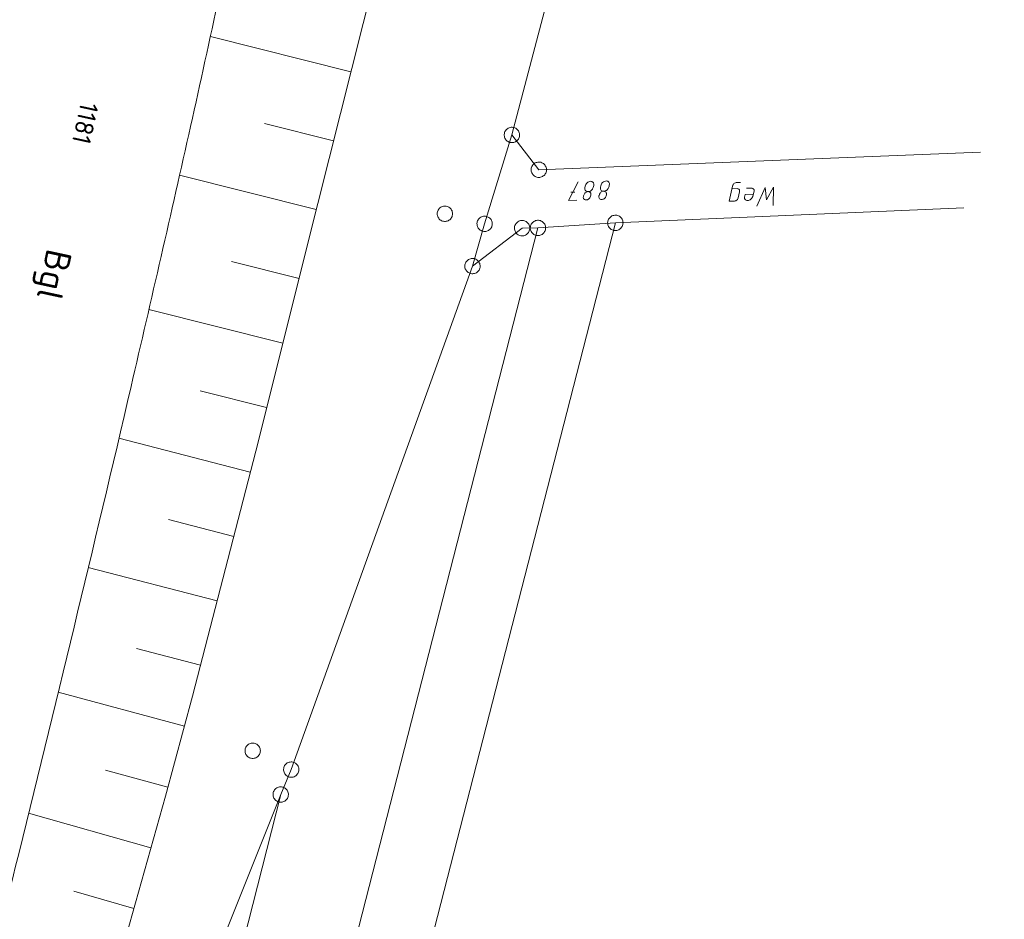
# Model space of a CAD drawing. Header units: metres. Extents: x 3425540 to 3446143, y 5432760 to 5444637.
# Tile 53 of 256: x 3435719 to 3435815, y 5438840 to 5438928. Entities that reach past the tile are written whole.
import ezdxf
from ezdxf.enums import TextEntityAlignment as Align

# ---------------------------------------------------------------- set-up
doc = ezdxf.new("R2010")
doc.units = ezdxf.units.M
for name, color, linetype, lineweight in [('B_Bestand', 9, 'Continuous', 18), ('B_Böschung', 9, 'Continuous', 18), ('B_Flurgrenzen', 9, 'Continuous', 18)]:
    doc.layers.add(name, color=color, linetype=linetype, lineweight=lineweight)
doc.styles.get("Standard").update_dxf_attribs({"font": 'isocpeur.ttf'})

msp = doc.modelspace()

# ---------------------------------------------------------------- linework, layer by layer
at = {"layer": 'B_Bestand'}
for points in [[(3435788.93, 5438911.705), (3435789.454, 5438911.726), (3435789.511, 5438911.714), (3435789.554, 5438911.701), (3435789.598, 5438911.675), (3435789.627, 5438911.648), (3435789.658, 5438911.592), (3435789.675, 5438911.522), (3435789.677, 5438911.465), (3435789.665, 5438911.408), (3435789.532, 5438910.821), (3435789.507, 5438910.735), (3435789.467, 5438910.677), (3435789.426, 5438910.633), (3435789.358, 5438910.573), (3435789.302, 5438910.543), (3435789.26, 5438910.527), (3435789.19, 5438910.51), (3435788.666, 5438910.489), (3435788.99, 5438911.977), (3435789.015, 5438912.049), (3435789.041, 5438912.107), (3435789.082, 5438912.165), (3435789.122, 5438912.209), (3435789.177, 5438912.254), (3435789.275, 5438912.3), (3435789.345, 5438912.317), (3435789.77, 5438912.334)], [(3435791, 5438911.177), (3435790.207, 5438911.146), (3435790.16, 5438910.903), (3435790.165, 5438910.775), (3435790.212, 5438910.664), (3435790.256, 5438910.623), (3435790.315, 5438910.583), (3435790.386, 5438910.571), (3435790.472, 5438910.561), (3435790.556, 5438910.578), (3435790.626, 5438910.595), (3435790.71, 5438910.641), (3435790.779, 5438910.686), (3435790.833, 5438910.745), (3435790.873, 5438910.804), (3435790.914, 5438910.862), (3435790.953, 5438910.949), (3435791.086, 5438911.507), (3435791.083, 5438911.592), (3435791.067, 5438911.634), (3435791.037, 5438911.689), (3435791.007, 5438911.717), (3435790.964, 5438911.743), (3435790.906, 5438911.769), (3435790.849, 5438911.781), (3435790.339, 5438911.761)], [(3435792.967, 5438910.064), (3435792.98, 5438911.866), (3435792.306, 5438910.634), (3435792.173, 5438911.834), (3435791.366, 5438910)]]:
    msp.add_lwpolyline(points, dxfattribs=at)
at = {"layer": 'B_Böschung'}
for p, q in [((3435751.771, 5438923.123), (3435738.065, 5438926.559)), ((3435750.084, 5438916.398), (3435743.331, 5438918.091)), ((3435748.398, 5438909.673), (3435735.057, 5438913.021)), ((3435746.71, 5438902.949), (3435740.118, 5438904.604)), ((3435745.132, 5438896.659), (3435732.07, 5438899.937)), ((3435743.553, 5438890.367), (3435737.083, 5438891.996)), ((3435741.961, 5438884.08), (3435729.142, 5438887.388)), ((3435740.341, 5438877.8), (3435733.993, 5438879.438)), ((3435738.72, 5438871.521), (3435726.15, 5438874.765)), ((3435737.1, 5438865.241), (3435730.877, 5438866.853)), ((3435735.532, 5438859.291), (3435723.222, 5438862.608)), ((3435733.932, 5438853.35), (3435727.849, 5438854.996)), ((3435732.273, 5438847.425), (3435720.337, 5438850.796)), ((3435730.603, 5438841.503), (3435724.741, 5438843.181))]:
    msp.add_line(p, q, dxfattribs=at)
msp.add_lwpolyline([(3435729.287, 5438836.835), (3435733.691, 5438852.453), (3435736.316, 5438862.201), (3435742.489, 5438886.127), (3435748.546, 5438910.263), (3435754.061, 5438932.257), (3435755.997, 5438942.086), (3435758.631, 5438960.374), (3435762.659, 5438991.489), (3435765.699, 5439014.079), (3435768.064, 5439030.256)], dxfattribs=at)
for points, knots in [([(3435743.468, 5439083.929), (3435741.101, 5439079.115), (3435738.735, 5439074.301), (3435736.368, 5439069.486), (3435735.276, 5439067.266), (3435734.245, 5439065.016), (3435733.183, 5439062.781), (3435731.897, 5439060.074), (3435730.611, 5439057.367), (3435729.325, 5439054.66), (3435728.163, 5439052.214), (3435727.001, 5439049.768), (3435725.839, 5439047.321), (3435724.989, 5439045.532), (3435724.182, 5439043.727), (3435723.406, 5439041.9), (3435722.517, 5439039.808), (3435721.826, 5439037.643), (3435721.223, 5439035.452), (3435720.432, 5439032.581), (3435719.672, 5439029.708), (3435719.07, 5439026.796), (3435718.621, 5439024.627), (3435718.179, 5439022.457), (3435717.73, 5439020.288), (3435717.226, 5439017.854), (3435716.733, 5439015.417), (3435716.211, 5439012.986), (3435715.44, 5439009.395), (3435714.452, 5439005.854), (3435713.513, 5439002.303), (3435712.42, 5438998.168), (3435711.322, 5438994.033), (3435710.23, 5438989.897), (3435708, 5438981.452), (3435705.773, 5438973.005), (3435703.549, 5438964.558), (3435702.382, 5438960.126), (3435701.25, 5438955.685), (3435700.117, 5438951.243), (3435699.3, 5438948.043), (3435698.494, 5438944.839), (3435697.794, 5438941.61), (3435696.831, 5438937.173), (3435695.921, 5438932.726), (3435695.008, 5438928.278), (3435693.182, 5438919.383), (3435691.514, 5438910.454), (3435689.574, 5438901.583), (3435688.604, 5438897.148), (3435687.633, 5438892.712), (3435686.663, 5438888.276), (3435685.693, 5438883.841), (3435684.722, 5438879.406), (3435683.752, 5438874.97), (3435682.782, 5438870.535), (3435681.811, 5438866.099), (3435680.841, 5438861.663), (3435678.9, 5438852.792), (3435676.96, 5438843.921), (3435675.019, 5438835.049), (3435673.217, 5438826.813), (3435671.377, 5438818.585), (3435669.553, 5438810.353), (3435667.878, 5438802.797), (3435666.204, 5438795.24), (3435664.529, 5438787.683), (3435662.972, 5438780.659), (3435661.416, 5438773.634), (3435659.859, 5438766.609), (3435658.442, 5438760.215), (3435656.984, 5438753.83), (3435655.536, 5438747.442), (3435654.842, 5438744.38), (3435654.112, 5438741.326), (3435653.34, 5438738.281), (3435652.568, 5438735.237), (3435651.704, 5438732.217), (3435650.754, 5438729.224), (3435649.804, 5438726.231), (3435648.851, 5438723.239), (3435647.892, 5438720.249), (3435646.933, 5438717.259), (3435645.978, 5438714.267), (3435645.012, 5438711.279), (3435644.046, 5438708.291), (3435643.061, 5438705.31), (3435642.079, 5438702.327), (3435641.097, 5438699.344), (3435640.107, 5438696.364), (3435639.114, 5438693.385), (3435637.995, 5438690.029), (3435636.844, 5438686.684), (3435635.686, 5438683.341), (3435633.687, 5438677.574), (3435631.635, 5438671.826), (3435629.486, 5438666.112), (3435627.001, 5438659.506), (3435624.47, 5438652.92), (3435621.876, 5438646.357), (3435619.052, 5438639.214), (3435616.231, 5438632.069), (3435613.396, 5438624.93), (3435610.317, 5438617.175), (3435607.237, 5438609.42), (3435604.158, 5438601.665), (3435601.207, 5438594.235), (3435598.256, 5438586.804), (3435595.305, 5438579.374), (3435590.56, 5438567.429), (3435585.653, 5438555.542), (3435580.328, 5438543.842), (3435576.421, 5438535.259), (3435572.479, 5438526.693), (3435568.523, 5438518.133), (3435564.208, 5438508.796), (3435559.883, 5438499.464), (3435555.577, 5438490.123), (3435553.397, 5438485.394), (3435551.217, 5438480.665), (3435549.037, 5438475.935), (3435547.19, 5438471.927), (3435545.342, 5438467.919), (3435543.495, 5438463.91)], [0, 0, 0, 0, 0.024605, 0.024605, 0.024605, 0.035954, 0.035954, 0.035954, 0.0497, 0.0497, 0.0497, 0.062121, 0.062121, 0.062121, 0.071206, 0.071206, 0.071206, 0.081613, 0.081613, 0.081613, 0.09525, 0.09525, 0.09525, 0.105409, 0.105409, 0.105409, 0.116812, 0.116812, 0.116812, 0.133657, 0.133657, 0.133657, 0.153277, 0.153277, 0.153277, 0.193341, 0.193341, 0.193341, 0.214363, 0.214363, 0.214363, 0.229513, 0.229513, 0.229513, 0.250336, 0.250336, 0.250336, 0.291985, 0.291985, 0.291985, 0.312811, 0.312811, 0.312811, 0.333635, 0.333635, 0.333635, 0.354461, 0.354461, 0.354461, 0.396112, 0.396112, 0.396112, 0.434782, 0.434782, 0.434782, 0.470282, 0.470282, 0.470282, 0.503283, 0.503283, 0.503283, 0.533323, 0.533323, 0.533323, 0.547725, 0.547725, 0.547725, 0.562126, 0.562126, 0.562126, 0.576528, 0.576528, 0.576528, 0.590931, 0.590931, 0.590931, 0.605334, 0.605334, 0.605334, 0.619737, 0.619737, 0.619737, 0.635962, 0.635962, 0.635962, 0.663956, 0.663956, 0.663956, 0.696322, 0.696322, 0.696322, 0.731553, 0.731553, 0.731553, 0.769824, 0.769824, 0.769824, 0.806493, 0.806493, 0.806493, 0.865445, 0.865445, 0.865445, 0.908696, 0.908696, 0.908696, 0.955872, 0.955872, 0.955872, 0.979757, 0.979757, 0.979757, 1, 1, 1, 1]), ([(3435743.468, 5439083.929), (3435739.429, 5439065.616), (3435735.391, 5439047.302), (3435731.352, 5439028.988), (3435724.948, 5438999.95), (3435718.835, 5438970.849), (3435712.509, 5438941.793), (3435707.821, 5438920.261), (3435703.048, 5438898.748), (3435698.287, 5438877.231), (3435695.163, 5438863.114), (3435691.982, 5438849.011), (3435688.674, 5438834.934), (3435686.511, 5438825.733), (3435684.17, 5438816.576), (3435681.721, 5438807.447), (3435679.28, 5438798.348), (3435676.835, 5438789.249), (3435674.371, 5438780.156), (3435671.853, 5438770.864), (3435669.333, 5438761.571), (3435666.814, 5438752.279), (3435665.233, 5438746.448), (3435663.647, 5438740.618), (3435662.053, 5438734.79), (3435659.915, 5438726.974), (3435657.53, 5438719.225), (3435655.003, 5438711.525), (3435653.06, 5438705.606), (3435651.108, 5438699.69), (3435649.141, 5438693.778), (3435646.859, 5438686.921), (3435644.577, 5438680.064), (3435642.293, 5438673.208), (3435639.332, 5438664.321), (3435636.36, 5438655.437), (3435633.378, 5438646.556), (3435630.377, 5438637.621), (3435627.198, 5438628.748), (3435623.977, 5438619.889), (3435620.336, 5438609.876), (3435616.623, 5438599.89), (3435612.809, 5438589.942), (3435609.917, 5438582.401), (3435607.004, 5438574.87), (3435604.038, 5438567.358), (3435601.543, 5438561.039), (3435599.041, 5438554.723), (3435596.5, 5438548.423), (3435592.659, 5438538.901), (3435588.807, 5438529.384), (3435584.911, 5438519.884), (3435582.567, 5438514.17), (3435580.216, 5438508.46), (3435577.867, 5438502.748), (3435575.424, 5438496.81), (3435572.968, 5438490.879), (3435570.517, 5438484.944), (3435568.79, 5438480.763), (3435567.368, 5438476.431), (3435565.052, 5438472.52), (3435562.888, 5438468.867), (3435560.366, 5438465.483), (3435557.965, 5438462.004), (3435557.166, 5438460.846), (3435556.367, 5438459.688), (3435555.568, 5438458.53)], [0, 0, 0, 0, 0.085859, 0.085859, 0.085859, 0.221997, 0.221997, 0.221997, 0.322886, 0.322886, 0.322886, 0.389081, 0.389081, 0.389081, 0.43235, 0.43235, 0.43235, 0.475482, 0.475482, 0.475482, 0.51956, 0.51956, 0.51956, 0.547221, 0.547221, 0.547221, 0.58432, 0.58432, 0.58432, 0.612842, 0.612842, 0.612842, 0.645928, 0.645928, 0.645928, 0.688816, 0.688816, 0.688816, 0.731967, 0.731967, 0.731967, 0.780743, 0.780743, 0.780743, 0.817716, 0.817716, 0.817716, 0.848818, 0.848818, 0.848818, 0.895824, 0.895824, 0.895824, 0.924099, 0.924099, 0.924099, 0.953493, 0.953493, 0.953493, 0.974206, 0.974206, 0.974206, 0.993559, 0.993559, 0.993559, 1, 1, 1, 1]), ([(3435567.184, 5438452.924), (3435572.866, 5438466.299), (3435578.548, 5438479.674), (3435584.23, 5438493.048), (3435589.675, 5438505.865), (3435595.119, 5438518.682), (3435600.564, 5438531.499), (3435604.264, 5438540.209), (3435607.983, 5438548.912), (3435611.423, 5438557.73), (3435617.405, 5438573.064), (3435623.07, 5438588.513), (3435628.776, 5438603.948), (3435632.317, 5438613.527), (3435635.852, 5438623.107), (3435639.38, 5438632.69), (3435641.662, 5438638.89), (3435643.947, 5438645.087), (3435646.159, 5438651.312), (3435651.155, 5438665.374), (3435655.725, 5438679.58), (3435660.32, 5438693.776), (3435662.177, 5438699.514), (3435663.985, 5438705.268), (3435665.856, 5438711.002), (3435668.332, 5438718.592), (3435670.808, 5438726.183), (3435673.331, 5438733.757), (3435675.4, 5438739.97), (3435677.472, 5438746.183), (3435679.555, 5438752.391), (3435680.86, 5438756.281), (3435682.165, 5438760.171), (3435683.47, 5438764.061), (3435684.288, 5438766.499), (3435685.106, 5438768.936), (3435685.924, 5438771.373), (3435686.471, 5438773.002), (3435687.127, 5438774.588), (3435687.789, 5438776.179), (3435688.296, 5438777.4), (3435688.907, 5438778.565), (3435689.676, 5438779.654), (3435690.395, 5438780.672), (3435691.211, 5438781.579), (3435692.079, 5438782.459), (3435692.931, 5438783.324), (3435693.797, 5438784.162), (3435694.702, 5438784.965), (3435695.783, 5438785.925), (3435696.997, 5438786.715), (3435698.086, 5438787.672), (3435699.237, 5438788.684), (3435700.268, 5438789.796), (3435701.233, 5438791.001), (3435701.988, 5438791.944), (3435702.663, 5438792.925), (3435703.184, 5438794.007), (3435704.036, 5438795.775), (3435704.802, 5438797.559), (3435705.497, 5438799.386), (3435706.825, 5438802.877), (3435708.187, 5438806.345), (3435709.306, 5438809.906), (3435710.709, 5438814.373), (3435712.021, 5438818.859), (3435713.239, 5438823.376), (3435715.223, 5438830.737), (3435717.214, 5438838.091), (3435719.041, 5438845.491), (3435722.899, 5438861.114), (3435726.691, 5438876.749), (3435730.335, 5438892.422), (3435732.3, 5438900.874), (3435734.245, 5438909.329), (3435736.139, 5438917.796), (3435737.085, 5438922.025), (3435738.003, 5438926.259), (3435738.919, 5438930.494), (3435739.788, 5438934.513), (3435740.635, 5438938.535), (3435741.427, 5438942.57), (3435742.55, 5438948.294), (3435743.533, 5438954.043), (3435744.445, 5438959.803), (3435745.638, 5438967.341), (3435746.826, 5438974.879), (3435747.949, 5438982.427), (3435750.418, 5438999.03), (3435752.892, 5439015.632), (3435755.337, 5439032.238), (3435756.272, 5439038.593), (3435757.203, 5439044.949), (3435758.139, 5439051.303), (3435758.785, 5439055.686), (3435759.439, 5439060.068), (3435760.09, 5439064.45), (3435760.633, 5439068.108), (3435761.199, 5439071.762), (3435761.761, 5439075.418), (3435761.931, 5439076.523), (3435762.233, 5439077.567), (3435762.86, 5439078.586), (3435763.708, 5439079.965), (3435765.016, 5439080.829), (3435766.496, 5439081.293), (3435767.599, 5439081.639), (3435768.697, 5439081.849), (3435769.823, 5439081.873), (3435771.92, 5439081.919), (3435774.017, 5439081.982), (3435776.113, 5439081.929), (3435778.67, 5439081.864), (3435781.227, 5439081.801), (3435783.784, 5439081.715), (3435785.537, 5439081.656), (3435787.289, 5439081.567), (3435789.042, 5439081.505), (3435791.839, 5439081.406), (3435794.643, 5439081.327), (3435797.438, 5439081.498), (3435800.439, 5439081.682), (3435803.428, 5439081.999), (3435806.413, 5439082.341), (3435809.44, 5439082.689), (3435812.467, 5439083.036), (3435815.494, 5439083.383)], [0, 0, 0, 0, 0.061057, 0.061057, 0.061057, 0.119567, 0.119567, 0.119567, 0.159329, 0.159329, 0.159329, 0.228472, 0.228472, 0.228472, 0.271379, 0.271379, 0.271379, 0.299135, 0.299135, 0.299135, 0.361828, 0.361828, 0.361828, 0.38717, 0.38717, 0.38717, 0.420715, 0.420715, 0.420715, 0.44823, 0.44823, 0.44823, 0.46547, 0.46547, 0.46547, 0.476272, 0.476272, 0.476272, 0.483492, 0.483492, 0.483492, 0.48903, 0.48903, 0.48903, 0.494203, 0.494203, 0.494203, 0.499284, 0.499284, 0.499284, 0.505354, 0.505354, 0.505354, 0.51177, 0.51177, 0.51177, 0.516789, 0.516789, 0.516789, 0.524989, 0.524989, 0.524989, 0.540659, 0.540659, 0.540659, 0.560312, 0.560312, 0.560312, 0.592334, 0.592334, 0.592334, 0.65994, 0.65994, 0.65994, 0.696396, 0.696396, 0.696396, 0.714601, 0.714601, 0.714601, 0.731875, 0.731875, 0.731875, 0.756379, 0.756379, 0.756379, 0.788443, 0.788443, 0.788443, 0.858969, 0.858969, 0.858969, 0.885957, 0.885957, 0.885957, 0.904572, 0.904572, 0.904572, 0.920111, 0.920111, 0.920111, 0.924807, 0.924807, 0.924807, 0.931156, 0.931156, 0.931156, 0.935886, 0.935886, 0.935886, 0.944696, 0.944696, 0.944696, 0.955444, 0.955444, 0.955444, 0.962814, 0.962814, 0.962814, 0.974573, 0.974573, 0.974573, 0.987198, 0.987198, 0.987198, 1, 1, 1, 1])]:
    msp.add_open_spline(points, degree=3, knots=knots, dxfattribs=at)
at = {"layer": 'B_Flurgrenzen'}
for p, q in [((3435767.471, 5438916.958), (3435772.964, 5438937.852)), ((3435764.813, 5438908.287), (3435767.471, 5438916.958)), ((3435770.097, 5438913.564), (3435767.471, 5438916.958)), ((3435813.172, 5438915.276), (3435770.097, 5438913.564)), ((3435773.62, 5438911.386), (3435773.209, 5438911.375)), ((3435777.56, 5438908.384), (3435811.551, 5438909.859)), ((3435770.013, 5438907.889), (3435713.264, 5438686.529)), ((3435777.56, 5438908.384), (3435720.408, 5438685.545)), ((3435763.629, 5438904.165), (3435764.813, 5438908.287)), ((3435768.471, 5438907.869), (3435763.629, 5438904.165)), ((3435768.471, 5438907.869), (3435770.013, 5438907.889)), ((3435770.013, 5438907.889), (3435777.56, 5438908.384)), ((3435745.95, 5438855.049), (3435763.629, 5438904.165)), ((3435744.929, 5438852.617), (3435745.95, 5438855.049)), ((3435703.15, 5438688.525), (3435744.929, 5438852.617)), ((3435723.032, 5438797.893), (3435744.929, 5438852.617))]:
    msp.add_line(p, q, dxfattribs=at)
for points in [[(3435766.761, 5438917.2), (3435766.736, 5438917.108), (3435766.725, 5438917.019), (3435766.722, 5438916.92), (3435766.735, 5438916.828), (3435766.76, 5438916.738), (3435766.791, 5438916.647), (3435766.832, 5438916.564), (3435766.887, 5438916.489), (3435766.95, 5438916.418), (3435767.025, 5438916.361), (3435767.101, 5438916.31), (3435767.187, 5438916.269), (3435767.276, 5438916.238), (3435767.369, 5438916.219), (3435767.461, 5438916.213), (3435767.554, 5438916.212), (3435767.648, 5438916.23), (3435767.737, 5438916.256), (3435767.82, 5438916.296), (3435767.901, 5438916.35), (3435767.976, 5438916.405), (3435768.041, 5438916.47), (3435768.1, 5438916.55), (3435768.145, 5438916.629), (3435768.181, 5438916.716), (3435768.206, 5438916.807), (3435768.218, 5438916.897), (3435768.22, 5438916.996), (3435768.208, 5438917.088), (3435768.182, 5438917.177), (3435768.151, 5438917.269), (3435768.111, 5438917.351), (3435768.055, 5438917.427), (3435767.992, 5438917.498), (3435767.918, 5438917.554), (3435767.841, 5438917.605), (3435767.756, 5438917.647), (3435767.666, 5438917.677), (3435767.573, 5438917.697), (3435767.482, 5438917.703), (3435767.388, 5438917.704), (3435767.295, 5438917.685), (3435767.205, 5438917.66), (3435767.123, 5438917.619), (3435767.042, 5438917.566), (3435766.967, 5438917.51), (3435766.901, 5438917.445), (3435766.843, 5438917.365), (3435766.797, 5438917.287), (3435766.761, 5438917.2)], [(3435769.523, 5438914.047), (3435769.467, 5438913.971), (3435769.424, 5438913.892), (3435769.385, 5438913.801), (3435769.364, 5438913.711), (3435769.355, 5438913.618), (3435769.351, 5438913.521), (3435769.359, 5438913.43), (3435769.383, 5438913.339), (3435769.416, 5438913.25), (3435769.465, 5438913.17), (3435769.517, 5438913.095), (3435769.582, 5438913.025), (3435769.654, 5438912.965), (3435769.734, 5438912.913), (3435769.817, 5438912.874), (3435769.904, 5438912.839), (3435769.998, 5438912.822), (3435770.09, 5438912.813), (3435770.182, 5438912.821), (3435770.277, 5438912.842), (3435770.367, 5438912.866), (3435770.452, 5438912.903), (3435770.535, 5438912.956), (3435770.606, 5438913.013), (3435770.671, 5438913.081), (3435770.727, 5438913.157), (3435770.771, 5438913.236), (3435770.809, 5438913.328), (3435770.831, 5438913.418), (3435770.839, 5438913.511), (3435770.844, 5438913.607), (3435770.836, 5438913.699), (3435770.811, 5438913.789), (3435770.779, 5438913.878), (3435770.73, 5438913.958), (3435770.677, 5438914.033), (3435770.613, 5438914.103), (3435770.54, 5438914.164), (3435770.46, 5438914.216), (3435770.377, 5438914.255), (3435770.291, 5438914.289), (3435770.197, 5438914.306), (3435770.104, 5438914.315), (3435770.012, 5438914.307), (3435769.918, 5438914.286), (3435769.828, 5438914.262), (3435769.743, 5438914.225), (3435769.659, 5438914.172), (3435769.589, 5438914.116), (3435769.523, 5438914.047)], [(3435773.946, 5438912.402), (3435773.004, 5438910.575), (3435773.812, 5438910.597)], [(3435774.901, 5438911.436), (3435774.973, 5438911.423), (3435775.016, 5438911.41), (3435775.073, 5438911.384), (3435775.131, 5438911.328), (3435775.161, 5438911.287), (3435775.177, 5438911.23), (3435775.178, 5438911.16), (3435775.167, 5438911.074), (3435775.141, 5438910.974), (3435775.115, 5438910.903), (3435775.074, 5438910.831), (3435775.006, 5438910.744), (3435774.95, 5438910.7), (3435774.88, 5438910.655), (3435774.838, 5438910.64), (3435774.754, 5438910.623), (3435774.697, 5438910.622), (3435774.626, 5438910.634), (3435774.554, 5438910.66), (3435774.511, 5438910.687), (3435774.467, 5438910.743), (3435774.451, 5438910.785), (3435774.435, 5438910.856), (3435774.434, 5438910.898), (3435774.446, 5438910.969), (3435774.459, 5438911.026), (3435774.485, 5438911.098), (3435774.512, 5438911.155), (3435774.553, 5438911.227), (3435774.58, 5438911.271), (3435774.621, 5438911.314), (3435774.677, 5438911.358), (3435774.733, 5438911.388), (3435774.817, 5438911.419), (3435774.901, 5438911.436), (3435774.958, 5438911.437), (3435775.043, 5438911.454), (3435775.127, 5438911.484), (3435775.183, 5438911.514), (3435775.238, 5438911.558), (3435775.28, 5438911.602), (3435775.321, 5438911.66), (3435775.348, 5438911.703), (3435775.375, 5438911.76), (3435775.401, 5438911.832), (3435775.427, 5438911.918), (3435775.452, 5438912.032), (3435775.464, 5438912.117), (3435775.462, 5438912.188), (3435775.446, 5438912.245), (3435775.416, 5438912.3), (3435775.372, 5438912.356), (3435775.315, 5438912.397), (3435775.257, 5438912.424), (3435775.172, 5438912.435), (3435775.073, 5438912.419), (3435774.96, 5438912.387), (3435774.876, 5438912.342), (3435774.807, 5438912.284), (3435774.738, 5438912.211), (3435774.698, 5438912.139), (3435774.658, 5438912.053), (3435774.632, 5438911.967), (3435774.593, 5438911.81), (3435774.582, 5438911.696), (3435774.598, 5438911.626), (3435774.628, 5438911.57), (3435774.672, 5438911.514), (3435774.73, 5438911.473), (3435774.802, 5438911.447), (3435774.901, 5438911.436)], [(3435776.417, 5438911.477), (3435776.489, 5438911.465), (3435776.532, 5438911.452), (3435776.589, 5438911.425), (3435776.618, 5438911.398), (3435776.647, 5438911.37), (3435776.677, 5438911.328), (3435776.692, 5438911.272), (3435776.694, 5438911.201), (3435776.683, 5438911.116), (3435776.657, 5438911.016), (3435776.631, 5438910.944), (3435776.59, 5438910.872), (3435776.522, 5438910.785), (3435776.466, 5438910.741), (3435776.396, 5438910.697), (3435776.354, 5438910.682), (3435776.27, 5438910.665), (3435776.213, 5438910.663), (3435776.142, 5438910.676), (3435776.07, 5438910.702), (3435776.027, 5438910.729), (3435775.983, 5438910.785), (3435775.967, 5438910.827), (3435775.951, 5438910.897), (3435775.95, 5438910.94), (3435775.962, 5438911.011), (3435775.975, 5438911.068), (3435776.001, 5438911.14), (3435776.028, 5438911.197), (3435776.069, 5438911.269), (3435776.096, 5438911.312), (3435776.137, 5438911.356), (3435776.193, 5438911.4), (3435776.249, 5438911.43), (3435776.333, 5438911.461), (3435776.417, 5438911.477), (3435776.474, 5438911.479), (3435776.559, 5438911.495), (3435776.643, 5438911.526), (3435776.699, 5438911.556), (3435776.754, 5438911.6), (3435776.796, 5438911.644), (3435776.837, 5438911.701), (3435776.864, 5438911.745), (3435776.891, 5438911.802), (3435776.917, 5438911.874), (3435776.943, 5438911.96), (3435776.968, 5438912.074), (3435776.98, 5438912.159), (3435776.978, 5438912.23), (3435776.962, 5438912.286), (3435776.932, 5438912.342), (3435776.888, 5438912.398), (3435776.83, 5438912.439), (3435776.773, 5438912.465), (3435776.688, 5438912.477), (3435776.589, 5438912.46), (3435776.476, 5438912.429), (3435776.392, 5438912.384), (3435776.323, 5438912.325), (3435776.254, 5438912.253), (3435776.214, 5438912.181), (3435776.174, 5438912.094), (3435776.148, 5438912.009), (3435776.109, 5438911.852), (3435776.098, 5438911.738), (3435776.114, 5438911.667), (3435776.144, 5438911.612), (3435776.188, 5438911.556), (3435776.246, 5438911.515), (3435776.318, 5438911.489), (3435776.417, 5438911.477)], [(3435761.684, 5438909.271), (3435761.678, 5438909.365), (3435761.66, 5438909.454), (3435761.631, 5438909.549), (3435761.59, 5438909.631), (3435761.536, 5438909.708), (3435761.477, 5438909.785), (3435761.412, 5438909.85), (3435761.336, 5438909.903), (3435761.253, 5438909.95), (3435761.164, 5438909.98), (3435761.076, 5438910.003), (3435760.981, 5438910.015), (3435760.887, 5438910.015), (3435760.792, 5438910.003), (3435760.704, 5438909.98), (3435760.615, 5438909.95), (3435760.532, 5438909.903), (3435760.456, 5438909.85), (3435760.391, 5438909.785), (3435760.332, 5438909.708), (3435760.278, 5438909.631), (3435760.237, 5438909.549), (3435760.208, 5438909.454), (3435760.19, 5438909.365), (3435760.184, 5438909.271), (3435760.19, 5438909.177), (3435760.208, 5438909.088), (3435760.237, 5438908.993), (3435760.278, 5438908.911), (3435760.332, 5438908.834), (3435760.391, 5438908.757), (3435760.456, 5438908.692), (3435760.532, 5438908.639), (3435760.615, 5438908.592), (3435760.704, 5438908.562), (3435760.792, 5438908.539), (3435760.887, 5438908.527), (3435760.981, 5438908.527), (3435761.076, 5438908.539), (3435761.164, 5438908.562), (3435761.253, 5438908.592), (3435761.336, 5438908.639), (3435761.412, 5438908.692), (3435761.477, 5438908.757), (3435761.536, 5438908.834), (3435761.59, 5438908.911), (3435761.631, 5438908.993), (3435761.66, 5438909.088), (3435761.678, 5438909.177), (3435761.684, 5438909.271)], [(3435764.17, 5438908.673), (3435764.126, 5438908.589), (3435764.096, 5438908.504), (3435764.073, 5438908.408), (3435764.065, 5438908.316), (3435764.072, 5438908.223), (3435764.083, 5438908.126), (3435764.105, 5438908.037), (3435764.143, 5438907.952), (3435764.19, 5438907.869), (3435764.251, 5438907.798), (3435764.314, 5438907.732), (3435764.389, 5438907.674), (3435764.47, 5438907.625), (3435764.557, 5438907.586), (3435764.645, 5438907.561), (3435764.737, 5438907.541), (3435764.832, 5438907.539), (3435764.925, 5438907.545), (3435765.014, 5438907.567), (3435765.104, 5438907.602), (3435765.189, 5438907.641), (3435765.267, 5438907.69), (3435765.341, 5438907.756), (3435765.402, 5438907.823), (3435765.456, 5438907.901), (3435765.499, 5438907.985), (3435765.53, 5438908.07), (3435765.553, 5438908.166), (3435765.56, 5438908.259), (3435765.554, 5438908.352), (3435765.543, 5438908.448), (3435765.521, 5438908.537), (3435765.482, 5438908.622), (3435765.436, 5438908.705), (3435765.375, 5438908.776), (3435765.311, 5438908.842), (3435765.237, 5438908.901), (3435765.156, 5438908.949), (3435765.068, 5438908.988), (3435764.98, 5438909.013), (3435764.889, 5438909.034), (3435764.794, 5438909.036), (3435764.701, 5438909.03), (3435764.612, 5438909.007), (3435764.522, 5438908.972), (3435764.436, 5438908.934), (3435764.358, 5438908.884), (3435764.284, 5438908.818), (3435764.224, 5438908.751), (3435764.17, 5438908.673)], [(3435767.872, 5438907.418), (3435767.933, 5438907.346), (3435768.001, 5438907.286), (3435768.081, 5438907.228), (3435768.164, 5438907.187), (3435768.252, 5438907.157), (3435768.346, 5438907.131), (3435768.437, 5438907.119), (3435768.53, 5438907.122), (3435768.625, 5438907.134), (3435768.713, 5438907.164), (3435768.798, 5438907.198), (3435768.881, 5438907.246), (3435768.956, 5438907.303), (3435769.025, 5438907.369), (3435769.081, 5438907.441), (3435769.134, 5438907.518), (3435769.172, 5438907.605), (3435769.201, 5438907.694), (3435769.214, 5438907.785), (3435769.215, 5438907.882), (3435769.211, 5438907.975), (3435769.195, 5438908.066), (3435769.161, 5438908.159), (3435769.122, 5438908.241), (3435769.07, 5438908.32), (3435769.009, 5438908.392), (3435768.941, 5438908.452), (3435768.861, 5438908.51), (3435768.778, 5438908.551), (3435768.689, 5438908.58), (3435768.596, 5438908.606), (3435768.505, 5438908.619), (3435768.412, 5438908.615), (3435768.317, 5438908.603), (3435768.229, 5438908.573), (3435768.144, 5438908.539), (3435768.061, 5438908.492), (3435767.986, 5438908.435), (3435767.917, 5438908.369), (3435767.861, 5438908.296), (3435767.808, 5438908.22), (3435767.77, 5438908.132), (3435767.741, 5438908.043), (3435767.728, 5438907.952), (3435767.727, 5438907.856), (3435767.731, 5438907.762), (3435767.747, 5438907.671), (3435767.78, 5438907.578), (3435767.82, 5438907.497), (3435767.872, 5438907.418)], [(3435770.757, 5438907.981), (3435770.74, 5438908.074), (3435770.711, 5438908.16), (3435770.67, 5438908.25), (3435770.619, 5438908.327), (3435770.557, 5438908.396), (3435770.489, 5438908.465), (3435770.417, 5438908.522), (3435770.334, 5438908.565), (3435770.246, 5438908.602), (3435770.154, 5438908.62), (3435770.064, 5438908.633), (3435769.968, 5438908.633), (3435769.875, 5438908.621), (3435769.782, 5438908.598), (3435769.697, 5438908.564), (3435769.613, 5438908.523), (3435769.537, 5438908.466), (3435769.467, 5438908.404), (3435769.411, 5438908.332), (3435769.362, 5438908.248), (3435769.318, 5438908.165), (3435769.287, 5438908.078), (3435769.27, 5438907.981), (3435769.263, 5438907.891), (3435769.269, 5438907.796), (3435769.286, 5438907.703), (3435769.315, 5438907.618), (3435769.356, 5438907.527), (3435769.407, 5438907.45), (3435769.469, 5438907.381), (3435769.537, 5438907.312), (3435769.61, 5438907.255), (3435769.692, 5438907.212), (3435769.78, 5438907.175), (3435769.872, 5438907.157), (3435769.962, 5438907.144), (3435770.058, 5438907.144), (3435770.151, 5438907.156), (3435770.244, 5438907.179), (3435770.329, 5438907.214), (3435770.413, 5438907.254), (3435770.489, 5438907.311), (3435770.559, 5438907.373), (3435770.615, 5438907.445), (3435770.665, 5438907.529), (3435770.708, 5438907.612), (3435770.739, 5438907.699), (3435770.756, 5438907.796), (3435770.763, 5438907.886), (3435770.757, 5438907.981)], [(3435777.954, 5438909.022), (3435777.87, 5438909.067), (3435777.786, 5438909.098), (3435777.69, 5438909.123), (3435777.598, 5438909.131), (3435777.504, 5438909.126), (3435777.408, 5438909.116), (3435777.319, 5438909.095), (3435777.233, 5438909.058), (3435777.149, 5438909.012), (3435777.078, 5438908.952), (3435777.011, 5438908.889), (3435776.951, 5438908.815), (3435776.902, 5438908.735), (3435776.862, 5438908.648), (3435776.836, 5438908.56), (3435776.814, 5438908.47), (3435776.811, 5438908.374), (3435776.816, 5438908.281), (3435776.837, 5438908.192), (3435776.871, 5438908.101), (3435776.909, 5438908.016), (3435776.958, 5438907.937), (3435777.022, 5438907.862), (3435777.089, 5438907.801), (3435777.166, 5438907.746), (3435777.249, 5438907.701), (3435777.334, 5438907.67), (3435777.43, 5438907.645), (3435777.522, 5438907.637), (3435777.615, 5438907.642), (3435777.712, 5438907.652), (3435777.801, 5438907.673), (3435777.887, 5438907.711), (3435777.97, 5438907.756), (3435778.042, 5438907.816), (3435778.108, 5438907.879), (3435778.168, 5438907.953), (3435778.218, 5438908.034), (3435778.257, 5438908.12), (3435778.284, 5438908.208), (3435778.305, 5438908.299), (3435778.308, 5438908.394), (3435778.303, 5438908.487), (3435778.282, 5438908.577), (3435778.248, 5438908.667), (3435778.211, 5438908.753), (3435778.162, 5438908.831), (3435778.097, 5438908.906), (3435778.031, 5438908.968), (3435777.954, 5438909.022)], [(3435764.37, 5438904.045), (3435764.379, 5438904.139), (3435764.375, 5438904.229), (3435764.361, 5438904.327), (3435764.334, 5438904.415), (3435764.294, 5438904.5), (3435764.248, 5438904.585), (3435764.194, 5438904.659), (3435764.127, 5438904.724), (3435764.052, 5438904.784), (3435763.97, 5438904.827), (3435763.886, 5438904.865), (3435763.795, 5438904.892), (3435763.701, 5438904.907), (3435763.606, 5438904.91), (3435763.515, 5438904.901), (3435763.423, 5438904.886), (3435763.334, 5438904.852), (3435763.249, 5438904.812), (3435763.175, 5438904.759), (3435763.104, 5438904.692), (3435763.04, 5438904.625), (3435762.986, 5438904.55), (3435762.941, 5438904.461), (3435762.91, 5438904.377), (3435762.889, 5438904.284), (3435762.88, 5438904.19), (3435762.883, 5438904.1), (3435762.897, 5438904.002), (3435762.925, 5438903.914), (3435762.965, 5438903.829), (3435763.011, 5438903.744), (3435763.065, 5438903.67), (3435763.132, 5438903.605), (3435763.206, 5438903.545), (3435763.289, 5438903.502), (3435763.372, 5438903.464), (3435763.464, 5438903.438), (3435763.557, 5438903.422), (3435763.652, 5438903.419), (3435763.743, 5438903.428), (3435763.835, 5438903.443), (3435763.925, 5438903.477), (3435764.009, 5438903.517), (3435764.083, 5438903.571), (3435764.154, 5438903.637), (3435764.219, 5438903.704), (3435764.273, 5438903.779), (3435764.317, 5438903.868), (3435764.349, 5438903.952), (3435764.37, 5438904.045)], [(3435742.944, 5438856.89), (3435742.938, 5438856.984), (3435742.92, 5438857.073), (3435742.891, 5438857.168), (3435742.85, 5438857.25), (3435742.796, 5438857.327), (3435742.737, 5438857.404), (3435742.672, 5438857.469), (3435742.596, 5438857.522), (3435742.513, 5438857.569), (3435742.424, 5438857.599), (3435742.336, 5438857.622), (3435742.241, 5438857.634), (3435742.147, 5438857.634), (3435742.052, 5438857.622), (3435741.964, 5438857.599), (3435741.875, 5438857.569), (3435741.792, 5438857.522), (3435741.716, 5438857.469), (3435741.651, 5438857.404), (3435741.592, 5438857.327), (3435741.538, 5438857.25), (3435741.497, 5438857.168), (3435741.468, 5438857.073), (3435741.45, 5438856.984), (3435741.444, 5438856.89), (3435741.45, 5438856.796), (3435741.468, 5438856.707), (3435741.497, 5438856.612), (3435741.538, 5438856.53), (3435741.592, 5438856.453), (3435741.651, 5438856.376), (3435741.716, 5438856.311), (3435741.792, 5438856.258), (3435741.875, 5438856.211), (3435741.964, 5438856.181), (3435742.052, 5438856.158), (3435742.147, 5438856.146), (3435742.241, 5438856.146), (3435742.336, 5438856.158), (3435742.424, 5438856.181), (3435742.513, 5438856.211), (3435742.596, 5438856.258), (3435742.672, 5438856.311), (3435742.737, 5438856.376), (3435742.796, 5438856.453), (3435742.85, 5438856.53), (3435742.891, 5438856.612), (3435742.92, 5438856.707), (3435742.938, 5438856.796), (3435742.944, 5438856.89)], [(3435745.836, 5438855.79), (3435745.744, 5438855.77), (3435745.659, 5438855.739), (3435745.57, 5438855.695), (3435745.494, 5438855.642), (3435745.427, 5438855.578), (3435745.36, 5438855.508), (3435745.305, 5438855.434), (3435745.264, 5438855.35), (3435745.23, 5438855.261), (3435745.215, 5438855.169), (3435745.205, 5438855.078), (3435745.207, 5438854.982), (3435745.222, 5438854.889), (3435745.248, 5438854.797), (3435745.284, 5438854.713), (3435745.327, 5438854.63), (3435745.386, 5438854.556), (3435745.45, 5438854.488), (3435745.524, 5438854.434), (3435745.609, 5438854.387), (3435745.693, 5438854.346), (3435745.781, 5438854.318), (3435745.879, 5438854.303), (3435745.969, 5438854.299), (3435746.064, 5438854.307), (3435746.156, 5438854.327), (3435746.241, 5438854.358), (3435746.33, 5438854.402), (3435746.405, 5438854.455), (3435746.473, 5438854.519), (3435746.54, 5438854.589), (3435746.595, 5438854.664), (3435746.635, 5438854.747), (3435746.67, 5438854.836), (3435746.685, 5438854.928), (3435746.695, 5438855.02), (3435746.693, 5438855.115), (3435746.678, 5438855.208), (3435746.652, 5438855.3), (3435746.615, 5438855.384), (3435746.573, 5438855.467), (3435746.514, 5438855.541), (3435746.449, 5438855.609), (3435746.375, 5438855.664), (3435746.291, 5438855.71), (3435746.207, 5438855.751), (3435746.119, 5438855.779), (3435746.021, 5438855.794), (3435745.93, 5438855.798), (3435745.836, 5438855.79)], [(3435745.056, 5438851.877), (3435745.148, 5438851.899), (3435745.232, 5438851.932), (3435745.32, 5438851.977), (3435745.395, 5438852.031), (3435745.462, 5438852.097), (3435745.527, 5438852.168), (3435745.58, 5438852.243), (3435745.62, 5438852.328), (3435745.652, 5438852.417), (3435745.666, 5438852.509), (3435745.675, 5438852.601), (3435745.67, 5438852.696), (3435745.654, 5438852.789), (3435745.627, 5438852.88), (3435745.589, 5438852.963), (3435745.544, 5438853.046), (3435745.484, 5438853.119), (3435745.419, 5438853.186), (3435745.344, 5438853.239), (3435745.258, 5438853.284), (3435745.173, 5438853.324), (3435745.085, 5438853.35), (3435744.987, 5438853.363), (3435744.896, 5438853.366), (3435744.802, 5438853.356), (3435744.71, 5438853.334), (3435744.626, 5438853.302), (3435744.538, 5438853.256), (3435744.463, 5438853.202), (3435744.396, 5438853.136), (3435744.331, 5438853.065), (3435744.278, 5438852.99), (3435744.238, 5438852.906), (3435744.206, 5438852.816), (3435744.192, 5438852.724), (3435744.183, 5438852.632), (3435744.188, 5438852.537), (3435744.204, 5438852.444), (3435744.231, 5438852.353), (3435744.269, 5438852.27), (3435744.314, 5438852.187), (3435744.374, 5438852.114), (3435744.439, 5438852.047), (3435744.514, 5438851.994), (3435744.6, 5438851.949), (3435744.685, 5438851.91), (3435744.773, 5438851.883), (3435744.871, 5438851.87), (3435744.962, 5438851.867), (3435745.056, 5438851.877)]]:
    msp.add_lwpolyline(points, dxfattribs=at)

# ---------------------------------------------------------------- texts
at = {"layer": 'B_Bestand'}
msp.add_text('Bgl', height=2.5, rotation=257.86012, dxfattribs=at).set_placement((3435722.476, 5438903.368), align=Align.MIDDLE)
at = {"layer": 'B_Flurgrenzen'}
msp.add_text('1181', height=1.8, rotation=257.64585, dxfattribs=at).set_placement((3435725.877, 5438918.092), align=Align.MIDDLE)

doc.saveas('drawing.dxf')
